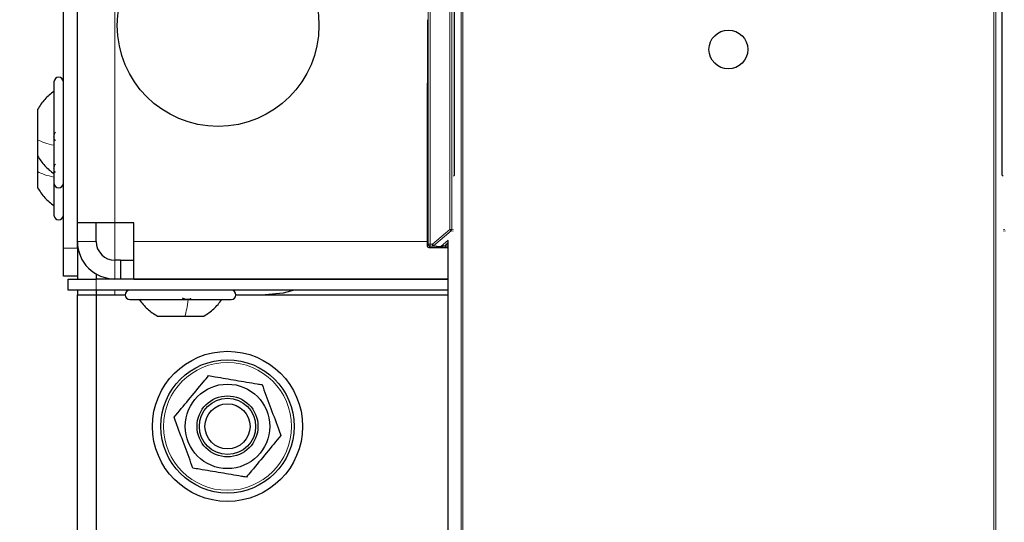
# Model space of a CAD drawing. Header units: millimetres. Extents: x 5 to 418, y 2 to 292.
# Tile 5 of 90: x 57 to 75, y 116 to 125. Entities that reach past the tile are written whole.
import ezdxf

# ---------------------------------------------------------------- set-up
doc = ezdxf.new("R2010")
doc.units = ezdxf.units.MM
doc.layers.add('SLD-0', color=7, linetype='Continuous')
doc.styles.add('SLDTEXTSTYLE0', font='TXT', dxfattribs={"width": 0.605})
doc.dimstyles.new('SLDDIMSTYLE1', dxfattribs={"dimtxt": 3.5, "dimasz": 3.302, "dimexe": 0, "dimexo": 0.0625, "dimgap": 0.875, "dimtad": 1, "dimlfac": 6, "dimrnd": 1e-09, "dimzin": 12, "dimdsep": 46, "dimtxsty": 'SLDTEXTSTYLE0', "dimsah": 1, "dimcen": 0.09, "dimadec": 0, "dimazin": 3, "dimtfac": 1, "dimtofl": 0, "dimtmove": 0, "dimatfit": 3, "dimfxl": 1, "dimfrac": 2, "dimtolj": 1, "dimtzin": 12, "dimarcsym": 0})

# ---------------------------------------------------------------- blocks, each defined once
blk = doc.blocks.new('_D_1')
at = {"layer": 'SLD-0', "color": 7}
for p, q in [((60.33, 260.307), (46.454, 260.307)), ((47.454, 260.307), (47.454, 98.64)), ((60.33, 98.64), (46.454, 98.64))]:
    blk.add_line(p, q, dxfattribs=at)
for points in [[(47.454, 260.307), (46.946, 257.005), (47.962, 257.005)], [(47.454, 98.64), (47.962, 101.942), (46.946, 101.942)]]:
    blk.add_solid(points, dxfattribs=at)
at = {"layer": 'SLD-0', "color": 7, "insert": (42.942, 175.463), "char_height": 3.5, "attachment_point": 1, "rotation": 90, "style": 'SLDTEXTSTYLE0'}
blk.add_mtext('970', dxfattribs=at)

msp = doc.modelspace()

# ---------------------------------------------------------------- linework, layer by layer
at = {"color": 7, "linetype": 'Continuous', "lineweight": 25}
for p, q in [((58.163, 121.5071), (58.163, 135.0071)), ((57.913, 121.0571), (57.913, 134.669)), ((58.163, 121.0571), (58.163, 134.669)), ((64.8619, 122.3491), (64.8619, 128.6916)), ((74.5975, 122.3491), (74.5975, 128.6916)), ((64.3836, 125.111), (64.3836, 124.0697)), ((57.7464, 124.0071), (57.7464, 122.8304)), ((64.3748, 123.9593), (64.3748, 121.1022)), ((57.4547, 123.5196), (57.4547, 122.9803)), ((57.4547, 122.9803), (57.4547, 122.6946)), ((57.7464, 122.8304), (57.7464, 122.2071)), ((57.4547, 122.6946), (57.4547, 122.4136)), ((57.4547, 122.4136), (57.4547, 122.1279)), ((64.8475, 122.3348), (64.8619, 122.3491)), ((74.6118, 122.3348), (74.5975, 122.3491)), ((57.7464, 122.2071), (57.7464, 121.6404)), ((58.8297, 121.5071), (58.163, 121.5071)), ((58.4964, 121.1737), (58.4964, 121.5071)), ((59.163, 121.5071), (58.8297, 121.5071)), ((59.163, 121.1737), (59.163, 121.5071)), ((59.163, 120.5071), (59.163, 121.1737)), ((64.7513, 104.6152), (64.7513, 121.1902)), ((57.913, 120.5571), (57.913, 121.0571)), ((58.163, 121.0571), (58.163, 120.5571)), ((64.4082, 121.0689), (64.7513, 121.0689)), ((58.9273, 120.8404), (58.8297, 120.8404)), ((58.9273, 120.8404), (58.9273, 120.5071)), ((58.9273, 120.8404), (59.163, 120.8404)), ((58.163, 120.5571), (57.913, 120.5571)), ((58.163, 120.5571), (58.163, 120.5071)), ((58.4964, 120.5964), (58.4964, 120.5071)), ((57.9964, 120.3071), (57.9964, 120.5071)), ((57.9964, 120.5071), (58.4964, 120.5071)), ((64.7513, 120.5071), (58.4964, 120.5071)), ((59.163, 120.5071), (64.7513, 120.5071)), ((58.4964, 120.3071), (57.9964, 120.3071)), ((58.163, 120.3071), (58.163, 120.2237)), ((58.163, 106.2237), (58.163, 120.2237)), ((58.163, 120.2237), (58.4964, 120.2237)), ((64.7513, 120.3071), (58.4964, 120.3071)), ((58.4964, 120.3071), (58.4964, 120.2237)), ((58.4964, 120.2237), (58.4964, 106.5571)), ((58.4964, 120.2237), (59.013, 120.2237)), ((60.9797, 120.2237), (64.7513, 120.2237)), ((59.0964, 120.1404), (60.1625, 120.1404)), ((60.1625, 120.1404), (60.8964, 120.1404)), ((59.5839, 119.8487), (60.0725, 119.8487)), ((60.0725, 119.8487), (60.4088, 119.8487))]:
    msp.add_line(p, q, dxfattribs=at)
at = {"color": 7, "linetype": 'Continuous', "lineweight": 18}
for p, q in [((58.8297, 134.931), (58.8297, 121.5071)), ((64.3963, 121.1237), (64.3963, 134.9896)), ((64.4296, 134.9896), (64.4296, 121.1237)), ((64.7821, 121.3856), (64.7821, 134.9896)), ((64.8155, 134.9896), (64.8155, 121.3856)), ((64.9791, 104.3546), (64.9791, 126.2659)), ((65.0124, 126.2659), (65.0124, 104.354)), ((74.4469, 104.354), (74.4469, 126.2659)), ((74.4803, 126.2659), (74.4803, 104.3546)), ((64.3835, 123.9643), (64.3748, 123.9593)), ((58.8297, 120.8404), (58.8297, 121.5071)), ((64.47, 121.1237), (64.7821, 121.3856)), ((64.8036, 121.36), (64.4914, 121.0981)), ((64.7821, 121.3856), (64.8155, 121.3856)), ((64.8036, 121.36), (64.7821, 121.3856)), ((64.8416, 121.3562), (64.8036, 121.36)), ((64.8155, 121.3856), (64.8475, 121.3824)), ((74.6118, 121.3824), (74.6439, 121.3856)), ((74.6558, 121.36), (74.6178, 121.3562)), ((58.163, 121.1737), (58.4964, 121.1737)), ((64.3748, 121.1737), (59.163, 121.1737)), ((64.3748, 121.1022), (64.3963, 121.1237)), ((64.3963, 121.1237), (64.4296, 121.1237)), ((64.4296, 121.0903), (64.4082, 121.0689)), ((64.4296, 121.1237), (64.47, 121.1237)), ((64.4296, 121.1237), (64.4296, 121.0903)), ((64.47, 121.0903), (64.4296, 121.0903)), ((64.47, 121.1237), (64.4914, 121.0981)), ((64.47, 121.0903), (64.47, 121.1237)), ((64.598, 121.0775), (64.47, 121.0903)), ((64.4914, 121.0981), (64.6194, 121.0853)), ((64.6194, 121.0853), (64.7516, 121.1962)), ((64.7513, 121.1525), (64.7016, 121.1107)), ((64.7016, 121.1107), (64.7016, 121.0774)), ((64.7016, 121.1107), (64.7513, 121.1107)), ((64.7513, 121.0774), (64.7016, 121.0774)), ((57.913, 121.0571), (58.163, 121.0571)), ((58.8297, 120.8404), (58.8297, 120.5071)), ((58.4964, 120.5071), (58.4964, 120.3071)), ((58.8297, 120.2237), (58.8297, 120.3071))]:
    msp.add_line(p, q, dxfattribs=at)
at = {"color": 7, "linetype": 'Continuous', "lineweight": 25, "flags": 128}
msp.add_lwpolyline([(62.0168, 120.3071), (61.8215, 120.2557), (61.4964, 120.2237)], dxfattribs=at)
at = {"color": 7, "linetype": 'Continuous', "lineweight": 25}
for centre, radius in [((60.663, 125.0071), 1.7917), ((69.7297, 124.5824), 0.3442), ((60.8297, 117.8904), 1.3333), ((60.8297, 117.8904), 1.1833), ((60.8297, 117.8904), 0.75), ((60.8297, 117.8904), 0.5417), ((60.8297, 117.8904), 0.5), ((60.8297, 117.8904), 0.4)]:
    msp.add_circle(centre, radius, dxfattribs=at)
at = {"color": 7, "linetype": 'Continuous', "lineweight": 18}
msp.add_circle((60.8297, 117.8904), 1.1352, dxfattribs=at)
at = {"color": 7, "linetype": 'Continuous', "lineweight": 25}
for centre, radius, start, end in [((57.8297, 124.0071), 0.0833, 360, 180), ((64.4582, 123.9593), 0.0833, 156.57193, 180.0001), ((57.8297, 122.2071), 0.0833, 180, 0), ((57.8297, 121.6404), 0.0833, 180, 0), ((58.8297, 121.1737), 0.6667, 180, 270), ((58.8297, 121.1737), 0.3333, 180, 270), ((64.4082, 121.1022), 0.0333, 180.00017, 269.99983), ((59.0964, 120.2237), 0.0833, 90, 270), ((60.8964, 120.2237), 0.0833, 270, 90)]:
    msp.add_arc(centre, radius, start, end, dxfattribs=at)
at = {"color": 7, "linetype": 'Continuous', "lineweight": 18}
for centre, start, end in [((64.7821, 121.3856), 310.00649, 359.99901), ((64.4296, 121.1237), 180.0002, 269.9998), ((64.47, 121.1237), 270.00246, 310.00618), ((64.598, 121.1109), 270.00246, 310.00618)]:
    msp.add_arc(centre, 0.0333, start, end, dxfattribs=at)
for centre, major_axis, ratio, start_param, end_param in [((64.7017, 121.0775), (0.1037, 0), 0.0011218, 3.1528111, 4.7110519), ((64.7017, 121.1109), (0.0823, 0.0255), 0.0008127, 3.1522108, 4.7104517)]:
    msp.add_ellipse(centre, major_axis=major_axis, ratio=ratio, start_param=start_param, end_param=end_param, dxfattribs=at)
at = {"color": 7, "linetype": 'Continuous', "lineweight": 25}
for points, knots in [([(64.3836, 124.0697), (64.3836, 124.0584), (64.3836, 124.0335), (64.3836, 124.0012), (64.3835, 123.9796), (64.3835, 123.9677), (64.3835, 123.9644), (64.3835, 123.9643)], [0, 0, 0, 0, 0.26409, 0.5766296, 0.8830389, 0.9948193, 1, 1, 1, 1]), ([(57.7464, 123.8404), (57.6886, 123.7953), (57.5729, 123.705), (57.4941, 123.5814), (57.4547, 123.5196)], [0, 0, 0, 0, 0.5000001, 1, 1, 1, 1]), ([(57.7749, 122.9692), (57.771, 122.9701), (57.7632, 122.9718), (57.754, 122.9841), (57.7479, 123.0032), (57.7456, 123.0279), (57.7478, 123.0547), (57.7539, 123.0795), (57.7631, 123.0998), (57.771, 123.1079), (57.7749, 123.1119)], [0, 0, 0, 0, 0.1252207, 0.2494814, 0.3743239, 0.4990613, 0.6238954, 0.7493873, 0.8744403, 1, 1, 1, 1]), ([(57.4547, 122.6946), (57.4941, 122.6327), (57.5729, 122.5091), (57.6886, 122.4188), (57.7464, 122.3737)], [0, 0, 0, 0, 0.4999999, 1, 1, 1, 1]), ([(57.7749, 122.4025), (57.771, 122.4034), (57.7632, 122.4051), (57.754, 122.4174), (57.7479, 122.4365), (57.7456, 122.4613), (57.7478, 122.4881), (57.7539, 122.5128), (57.7631, 122.5332), (57.771, 122.5412), (57.7749, 122.5452)], [0, 0, 0, 0, 0.1252207, 0.2494814, 0.3743239, 0.4990613, 0.6238954, 0.7493873, 0.8744403, 1, 1, 1, 1]), ([(57.4547, 122.1279), (57.4941, 122.0661), (57.5729, 121.9424), (57.6886, 121.8522), (57.7464, 121.8071)], [0, 0, 0, 0, 0.4999999, 1, 1, 1, 1]), ([(59.263, 120.1404), (59.3081, 120.0826), (59.3984, 119.967), (59.522, 119.8881), (59.5839, 119.8487)], [0, 0, 0, 0, 0.5000001, 1, 1, 1, 1]), ([(60.1704, 120.1689), (60.1705, 120.165), (60.1708, 120.1572), (60.1614, 120.148), (60.1447, 120.1419), (60.1214, 120.1396), (60.095, 120.1418), (60.0694, 120.1479), (60.0473, 120.1572), (60.0376, 120.165), (60.0327, 120.1689)], [0, 0, 0, 0, 0.1252207, 0.2494814, 0.3743239, 0.4990613, 0.6238954, 0.7493873, 0.8744403, 1, 1, 1, 1]), ([(60.4088, 119.8487), (60.4707, 119.8881), (60.5943, 119.967), (60.6846, 120.0826), (60.7297, 120.1404)], [0, 0, 0, 0, 0.4999999, 1, 1, 1, 1]), ([(59.881, 118.0512), (59.9662, 118.1542), (60.1394, 118.3633), (60.3467, 118.6137), (60.4643, 118.7558), (60.4946, 118.7924)], [0, 0, 0, 0, 0.418553, 0.8501562, 1, 1, 1, 1]), ([(60.4946, 118.7924), (60.5339, 118.7858), (60.6939, 118.7586), (60.9837, 118.7095), (61.2622, 118.6623), (61.4148, 118.6364), (61.4433, 118.6316)], [0, 0, 0, 0, 0.1256357, 0.5116401, 0.9088287, 1, 1, 1, 1]), ([(61.4433, 118.6316), (61.4899, 118.5063), (61.5844, 118.2518), (61.6976, 117.947), (61.7619, 117.7741), (61.7784, 117.7295)], [0, 0, 0, 0, 0.418553, 0.8501562, 1, 1, 1, 1]), ([(60.216, 117.1492), (60.1695, 117.2745), (60.075, 117.529), (59.9617, 117.8338), (59.8975, 118.0067), (59.881, 118.0512)], [0, 0, 0, 0, 0.418553, 0.8501562, 1, 1, 1, 1]), ([(61.7784, 117.7295), (61.6932, 117.6266), (61.52, 117.4175), (61.3127, 117.167), (61.1951, 117.025), (61.1647, 116.9884)], [0, 0, 0, 0, 0.418553, 0.8501562, 1, 1, 1, 1]), ([(61.1647, 116.9884), (61.1362, 116.9932), (60.9871, 117.0185), (60.7088, 117.0657), (60.4188, 117.1148), (60.2553, 117.1425), (60.216, 117.1492)], [0, 0, 0, 0, 0.09117145, 0.4772726, 0.87436407, 1, 1, 1, 1])]:
    msp.add_open_spline(points, degree=3, knots=knots, dxfattribs=at)
at = {"color": 7, "linetype": 'Continuous', "lineweight": 18}
for points in [[(57.7464, 122.8816), (57.6886, 122.8955), (57.5729, 122.9232), (57.4941, 122.9613), (57.4547, 122.9803)], [(57.7464, 122.315), (57.6886, 122.3288), (57.5729, 122.3566), (57.4941, 122.3946), (57.4547, 122.4136)], [(60.1317, 120.1404), (60.1234, 120.0826), (60.1067, 119.967), (60.0839, 119.8881), (60.0725, 119.8487)]]:
    msp.add_open_spline(points, degree=3, dxfattribs=at)

# ---------------------------------------------------------------- dimensions: what is measured, and where the dimension line sits
at = {"layer": 'SLD-0', "color": 7}
dim = msp.add_linear_dim(base=(47.454, 98.6404), p1=(60.3297, 260.3071), p2=(60.3297, 98.6404), angle=90, dimstyle='SLDDIMSTYLE1', dxfattribs=at)
dim.commit()
dim.dimension.update_dxf_attribs({"geometry": '_D_1', "text_midpoint": (47.454, 179.4737), "dimtype": 160})

doc.saveas('drawing.dxf')
